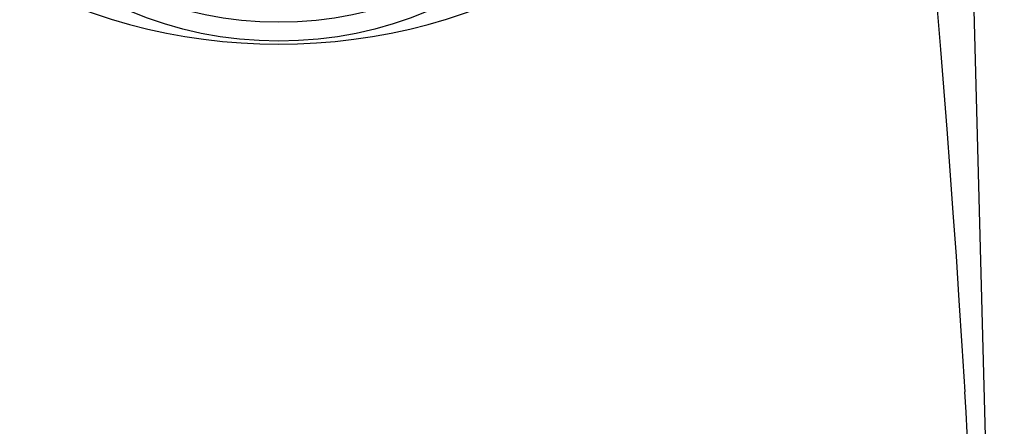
# Model space of a CAD drawing. Header units: millimetres. Extents: x 41.661 to 41.712, y 46.425 to 46.548.
# Tile 1 of 2: x 41.678 to 41.711, y 46.466 to 46.479. Entities that reach past the tile are written whole.
import ezdxf

# ---------------------------------------------------------------- set-up
doc = ezdxf.new("R2010")
doc.units = ezdxf.units.MM
doc.layers.add('SANINDUSA', color=3, linetype='Continuous')

msp = doc.modelspace()

# ---------------------------------------------------------------- linework, layer by layer
at = {"layer": 'SANINDUSA'}
for p, q in [((41.71069390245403, 46.44224127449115), (41.70911444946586, 46.50114777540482)), ((41.70837089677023, 46.48067277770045), (41.70858217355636, 46.47817859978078)), ((41.70858217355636, 46.47817859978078), (41.70878963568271, 46.47554103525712)), ((41.70878963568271, 46.47554103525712), (41.70889174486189, 46.47417045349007)), ((41.70889174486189, 46.47417045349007), (41.70899269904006, 46.47276607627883)), ((41.70899269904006, 46.47276607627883), (41.70909243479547, 46.47132861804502)), ((41.70909243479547, 46.47132861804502), (41.70919085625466, 46.46985943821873)), ((41.70919085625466, 46.46985943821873), (41.70928785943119, 46.46836005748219)), ((41.70928785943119, 46.46836005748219), (41.70938334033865, 46.4668319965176))]:
    msp.add_line(p, q, dxfattribs=at)
for radius in [0.01275, 0.012125]:
    msp.add_circle((41.68664190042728, 46.49120964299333), radius, dxfattribs=at)
msp.add_arc((41.68664190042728, 46.49736517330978), 0.01900542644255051, 178.6308004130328, 1.369199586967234, dxfattribs=at)
msp.add_ellipse((41.70728508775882, 46.42955121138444), major_axis=(-0.001700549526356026, 0.06719945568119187), ratio=0.05431873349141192, start_param=4.915740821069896, end_param=5.299109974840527, dxfattribs=at)

doc.saveas('drawing.dxf')
